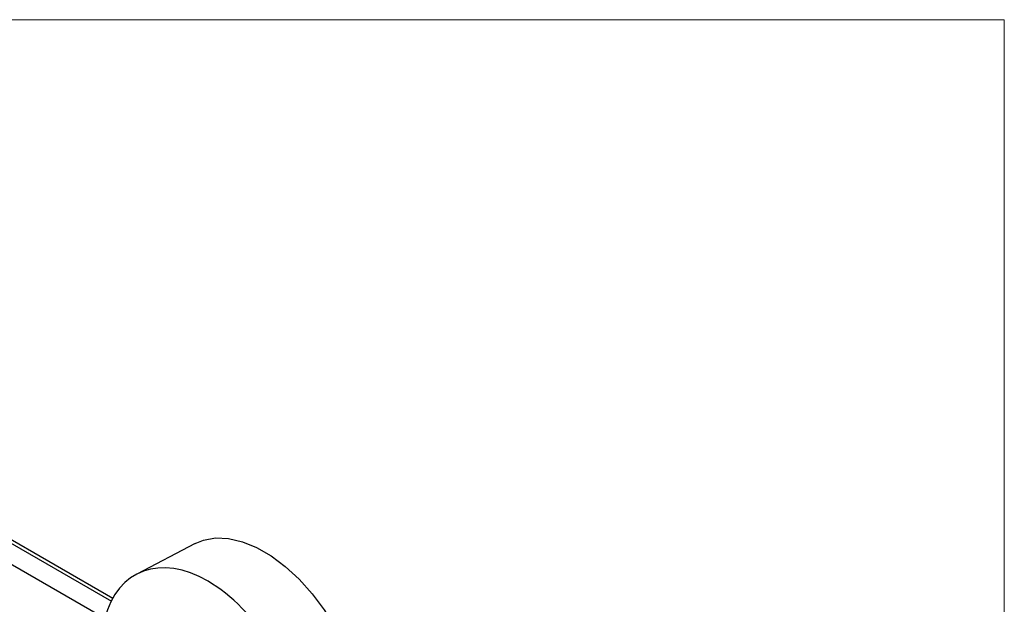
# Model space of a CAD drawing. Header units: millimetres. Extents: x 0 to 864, y 0 to 559.
# Tile 32 of 32: x 793 to 864, y 517 to 559. Entities that reach past the tile are written whole.
import ezdxf

# ---------------------------------------------------------------- set-up
doc = ezdxf.new("R2010")
doc.units = ezdxf.units.MM
doc.header["$LTSCALE"] = 2
doc.linetypes.add('SLD-Solid', pattern=[0])
doc.layers.add('SLD-DEFPOINTS', color=7, linetype='Continuous')

# ---------------------------------------------------------------- blocks, each defined once
blk = doc.blocks.new('Block2')
at = {"color": 7, "linetype": 'SLD-Solid', "lineweight": 18}
for p, q in [((0, 558.8), (863.6, 558.8)), ((863.6, 558.8), (863.6, 0))]:
    blk.add_line(p, q, dxfattribs=at)

msp = doc.modelspace()

# ---------------------------------------------------------------- linework, layer by layer
at = {"color": 7, "linetype": 'SLD-Solid', "lineweight": 18}
for p in [(0, 558.8), (863.6, 0)]:
    msp.add_line(p, (863.6, 558.8), dxfattribs=at)
for p, q in [((800.013, 517.375), (777.542, 530.348)), ((800.082, 517.605), (777.825, 530.453)), ((799.521, 516.165), (775.294, 530.152)), ((805.967, 521.512), (801.799, 519.337))]:
    msp.add_line(p, q)
at = {"flags": 128}
msp.add_lwpolyline([(805.967, 521.512), (806.544, 521.748), (807.402, 521.903), (808.333, 521.866), (809.317, 521.637), (810.334, 521.222), (811.361, 520.63), (812.377, 519.871), (813.361, 518.964), (814.292, 517.926), (815.151, 516.779), (815.919, 515.548), (816.58, 514.259), (817.12, 512.939), (817.529, 511.615), (817.797, 510.315), (817.918, 509.068)], dxfattribs=at)
msp.add_ellipse((806.502, 510.25), major_axis=(-4.686, 9.097), ratio=0.606756, start_param=4.172437, end_param=6.881452)

# ---------------------------------------------------------------- block references
at = {"layer": 'SLD-DEFPOINTS'}
msp.add_blockref('Block2', (0, 0), dxfattribs=at)

doc.saveas('drawing.dxf')
